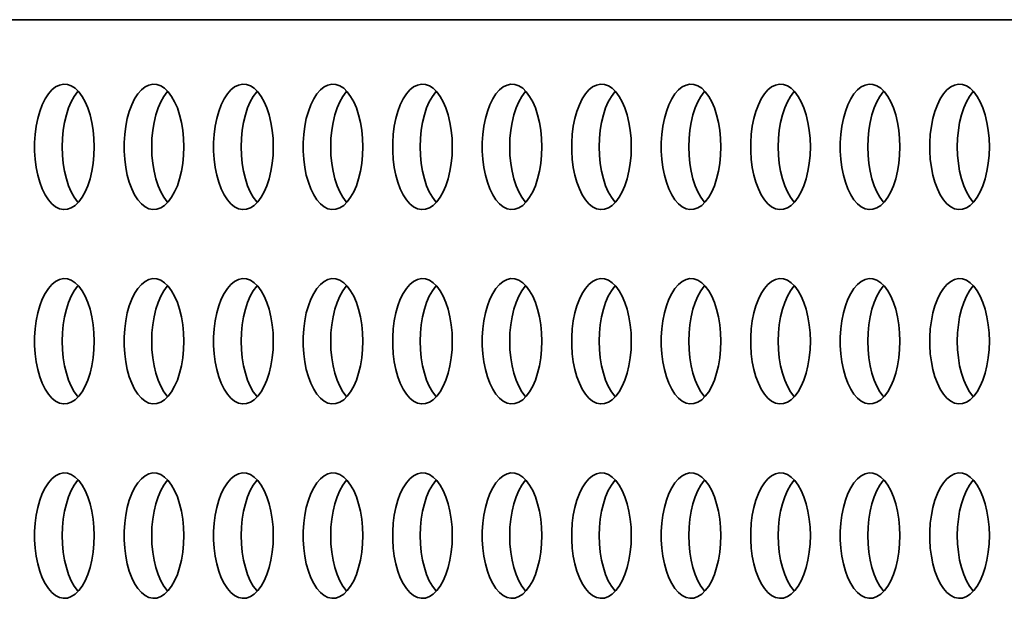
# Model space of a CAD drawing. Header units: millimetres. Extents: x -3920 to 13915, y -406 to 12209.
# Tile 23 of 88: x 768 to 1082, y 10400 to 10584. Entities that reach past the tile are written whole.
import ezdxf

# ---------------------------------------------------------------- set-up
doc = ezdxf.new("R2010")
doc.units = ezdxf.units.MM
doc.layers.add('几何体', color=7, linetype='Continuous', lineweight=35)

msp = doc.modelspace()

# ---------------------------------------------------------------- linework, layer by layer
at = {"layer": '几何体'}
msp.add_line((1786.795, 10584.293), (372.952, 10584.293), dxfattribs=at)
for points in [[(791.279, 10541.073), (791.364, 10543.738), (791.279, 10546.404), (791.027, 10549.022), (790.61, 10551.546), (790.037, 10553.931), (789.318, 10556.133), (788.465, 10558.115), (787.494, 10559.84), (786.423, 10561.277), (785.271, 10562.402), (784.057, 10563.194), (782.804, 10563.638), (781.535, 10563.727), (780.27, 10563.46), (779.034, 10562.84), (777.848, 10561.88), (776.734, 10560.596), (775.711, 10559.011), (774.797, 10557.154), (774.009, 10555.057), (773.362, 10552.759), (772.866, 10550.299), (772.53, 10547.722), (772.361, 10545.074), (772.361, 10542.403), (772.53, 10539.755), (772.866, 10537.178), (773.362, 10534.718), (774.009, 10532.42), (774.797, 10530.323), (775.711, 10528.465), (776.734, 10526.881), (777.848, 10525.597), (779.034, 10524.636), (780.27, 10524.017), (781.535, 10523.75), (782.804, 10523.839), (784.057, 10524.283), (785.271, 10525.075), (786.423, 10526.199), (787.494, 10527.637), (788.465, 10529.362), (789.318, 10531.343), (790.037, 10533.546), (790.61, 10535.931), (791.027, 10538.455), (791.279, 10541.073)], [(819.817, 10541.073), (819.902, 10543.738), (819.817, 10546.404), (819.563, 10549.022), (819.147, 10551.546), (818.574, 10553.931), (817.854, 10556.133), (817.002, 10558.115), (816.032, 10559.84), (814.961, 10561.277), (813.808, 10562.402), (812.594, 10563.194), (811.342, 10563.638), (810.072, 10563.727), (808.807, 10563.46), (807.571, 10562.84), (806.386, 10561.88), (805.271, 10560.596), (804.247, 10559.011), (803.335, 10557.154), (802.547, 10555.057), (801.9, 10552.759), (801.404, 10550.299), (801.068, 10547.722), (800.898, 10545.074), (800.898, 10542.403), (801.068, 10539.755), (801.404, 10537.178), (801.9, 10534.718), (802.547, 10532.42), (803.335, 10530.323), (804.247, 10528.465), (805.271, 10526.881), (806.386, 10525.597), (807.571, 10524.636), (808.807, 10524.017), (810.072, 10523.75), (811.342, 10523.839), (812.594, 10524.283), (813.808, 10525.075), (814.961, 10526.199), (816.032, 10527.637), (817.002, 10529.362), (817.854, 10531.343), (818.574, 10533.546), (819.147, 10535.931), (819.563, 10538.455), (819.817, 10541.073)], [(848.354, 10541.073), (848.439, 10543.738), (848.354, 10546.404), (848.1, 10549.022), (847.684, 10551.546), (847.11, 10553.931), (846.391, 10556.133), (845.54, 10558.115), (844.569, 10559.84), (843.498, 10561.277), (842.345, 10562.402), (841.132, 10563.194), (839.879, 10563.638), (838.608, 10563.727), (837.344, 10563.46), (836.108, 10562.84), (834.922, 10561.88), (833.808, 10560.596), (832.785, 10559.011), (831.872, 10557.154), (831.084, 10555.057), (830.436, 10552.759), (829.94, 10550.299), (829.605, 10547.722), (829.435, 10545.074), (829.435, 10542.403), (829.605, 10539.755), (829.94, 10537.178), (830.436, 10534.718), (831.084, 10532.42), (831.872, 10530.323), (832.785, 10528.465), (833.808, 10526.881), (834.922, 10525.597), (836.108, 10524.636), (837.344, 10524.017), (838.608, 10523.75), (839.879, 10523.839), (841.132, 10524.283), (842.345, 10525.075), (843.498, 10526.199), (844.569, 10527.637), (845.54, 10529.362), (846.391, 10531.343), (847.11, 10533.546), (847.684, 10535.931), (848.1, 10538.455), (848.354, 10541.073)], [(876.891, 10541.073), (876.976, 10543.738), (876.891, 10546.404), (876.638, 10549.022), (876.221, 10551.546), (875.648, 10553.931), (874.929, 10556.133), (874.076, 10558.115), (873.106, 10559.84), (872.035, 10561.277), (870.883, 10562.402), (869.669, 10563.194), (868.415, 10563.638), (867.145, 10563.727), (865.882, 10563.46), (864.646, 10562.84), (863.459, 10561.88), (862.345, 10560.596), (861.322, 10559.011), (860.408, 10557.154), (859.621, 10555.057), (858.973, 10552.759), (858.477, 10550.299), (858.142, 10547.722), (857.973, 10545.074), (857.973, 10542.403), (858.142, 10539.755), (858.477, 10537.178), (858.973, 10534.718), (859.621, 10532.42), (860.408, 10530.323), (861.322, 10528.465), (862.345, 10526.881), (863.459, 10525.597), (864.646, 10524.636), (865.882, 10524.017), (867.145, 10523.75), (868.415, 10523.839), (869.669, 10524.283), (870.883, 10525.075), (872.035, 10526.199), (873.106, 10527.637), (874.076, 10529.362), (874.929, 10531.343), (875.648, 10533.546), (876.221, 10535.931), (876.638, 10538.455), (876.891, 10541.073)], [(905.428, 10541.073), (905.512, 10543.738), (905.428, 10546.404), (905.175, 10549.022), (904.758, 10551.546), (904.185, 10553.931), (903.466, 10556.133), (902.613, 10558.115), (901.643, 10559.84), (900.572, 10561.277), (899.419, 10562.402), (898.205, 10563.194), (896.952, 10563.638), (895.683, 10563.727), (894.418, 10563.46), (893.182, 10562.84), (891.996, 10561.88), (890.882, 10560.596), (889.859, 10559.011), (888.945, 10557.154), (888.158, 10555.057), (887.511, 10552.759), (887.015, 10550.299), (886.678, 10547.722), (886.51, 10545.074), (886.51, 10542.403), (886.678, 10539.755), (887.015, 10537.178), (887.511, 10534.718), (888.158, 10532.42), (888.945, 10530.323), (889.859, 10528.465), (890.882, 10526.881), (891.996, 10525.597), (893.182, 10524.636), (894.418, 10524.017), (895.683, 10523.75), (896.952, 10523.839), (898.205, 10524.283), (899.419, 10525.075), (900.572, 10526.199), (901.643, 10527.637), (902.613, 10529.362), (903.466, 10531.343), (904.185, 10533.546), (904.758, 10535.931), (905.175, 10538.455), (905.428, 10541.073)], [(933.965, 10541.073), (934.05, 10543.738), (933.965, 10546.404), (933.712, 10549.022), (933.295, 10551.546), (932.722, 10553.931), (932.003, 10556.133), (931.151, 10558.115), (930.18, 10559.84), (929.109, 10561.277), (927.956, 10562.402), (926.743, 10563.194), (925.49, 10563.638), (924.22, 10563.727), (922.955, 10563.46), (921.719, 10562.84), (920.534, 10561.88), (919.419, 10560.596), (918.397, 10559.011), (917.483, 10557.154), (916.695, 10555.057), (916.048, 10552.759), (915.552, 10550.299), (915.216, 10547.722), (915.046, 10545.074), (915.046, 10542.403), (915.216, 10539.755), (915.552, 10537.178), (916.048, 10534.718), (916.695, 10532.42), (917.483, 10530.323), (918.397, 10528.465), (919.419, 10526.881), (920.534, 10525.597), (921.719, 10524.636), (922.955, 10524.017), (924.22, 10523.75), (925.49, 10523.839), (926.743, 10524.283), (927.956, 10525.075), (929.109, 10526.199), (930.18, 10527.637), (931.151, 10529.362), (932.003, 10531.343), (932.722, 10533.546), (933.295, 10535.931), (933.712, 10538.455), (933.965, 10541.073)], [(962.502, 10541.073), (962.587, 10543.738), (962.502, 10546.404), (962.249, 10549.022), (961.833, 10551.546), (961.259, 10553.931), (960.54, 10556.133), (959.688, 10558.115), (958.717, 10559.84), (957.646, 10561.277), (956.494, 10562.402), (955.28, 10563.194), (954.027, 10563.638), (952.756, 10563.727), (951.493, 10563.46), (950.256, 10562.84), (949.071, 10561.88), (947.957, 10560.596), (946.933, 10559.011), (946.02, 10557.154), (945.232, 10555.057), (944.584, 10552.759), (944.089, 10550.299), (943.753, 10547.722), (943.584, 10545.074), (943.584, 10542.403), (943.753, 10539.755), (944.089, 10537.178), (944.584, 10534.718), (945.232, 10532.42), (946.02, 10530.323), (946.933, 10528.465), (947.957, 10526.881), (949.071, 10525.597), (950.256, 10524.636), (951.493, 10524.017), (952.756, 10523.75), (954.027, 10523.839), (955.28, 10524.283), (956.494, 10525.075), (957.646, 10526.199), (958.717, 10527.637), (959.688, 10529.362), (960.54, 10531.343), (961.259, 10533.546), (961.833, 10535.931), (962.249, 10538.455), (962.502, 10541.073)], [(991.039, 10541.073), (991.124, 10543.738), (991.039, 10546.404), (990.786, 10549.022), (990.369, 10551.546), (989.796, 10553.931), (989.077, 10556.133), (988.225, 10558.115), (987.255, 10559.84), (986.184, 10561.277), (985.031, 10562.402), (983.817, 10563.194), (982.564, 10563.638), (981.294, 10563.727), (980.03, 10563.46), (978.794, 10562.84), (977.607, 10561.88), (976.493, 10560.596), (975.47, 10559.011), (974.557, 10557.154), (973.77, 10555.057), (973.122, 10552.759), (972.625, 10550.299), (972.29, 10547.722), (972.121, 10545.074), (972.121, 10542.403), (972.29, 10539.755), (972.625, 10537.178), (973.122, 10534.718), (973.77, 10532.42), (974.557, 10530.323), (975.47, 10528.465), (976.493, 10526.881), (977.607, 10525.597), (978.794, 10524.636), (980.03, 10524.017), (981.294, 10523.75), (982.564, 10523.839), (983.817, 10524.283), (985.031, 10525.075), (986.184, 10526.199), (987.255, 10527.637), (988.225, 10529.362), (989.077, 10531.343), (989.796, 10533.546), (990.369, 10535.931), (990.786, 10538.455), (991.039, 10541.073)], [(1019.577, 10541.073), (1019.662, 10543.738), (1019.577, 10546.404), (1019.323, 10549.022), (1018.906, 10551.546), (1018.333, 10553.931), (1017.614, 10556.133), (1016.761, 10558.115), (1015.792, 10559.84), (1014.721, 10561.277), (1013.568, 10562.402), (1012.354, 10563.194), (1011.101, 10563.638), (1009.831, 10563.727), (1008.566, 10563.46), (1007.331, 10562.84), (1006.145, 10561.88), (1005.03, 10560.596), (1004.008, 10559.011), (1003.094, 10557.154), (1002.307, 10555.057), (1001.659, 10552.759), (1001.163, 10550.299), (1000.827, 10547.722), (1000.658, 10545.074), (1000.658, 10542.403), (1000.827, 10539.755), (1001.163, 10537.178), (1001.659, 10534.718), (1002.307, 10532.42), (1003.094, 10530.323), (1004.008, 10528.465), (1005.03, 10526.881), (1006.145, 10525.597), (1007.331, 10524.636), (1008.566, 10524.017), (1009.831, 10523.75), (1011.101, 10523.839), (1012.354, 10524.283), (1013.568, 10525.075), (1014.721, 10526.199), (1015.792, 10527.637), (1016.761, 10529.362), (1017.614, 10531.343), (1018.333, 10533.546), (1018.906, 10535.931), (1019.323, 10538.455), (1019.577, 10541.073)], [(1048.113, 10541.073), (1048.198, 10543.738), (1048.113, 10546.404), (1047.861, 10549.022), (1047.444, 10551.546), (1046.871, 10553.931), (1046.152, 10556.133), (1045.299, 10558.115), (1044.328, 10559.84), (1043.257, 10561.277), (1042.105, 10562.402), (1040.891, 10563.194), (1039.638, 10563.638), (1038.368, 10563.727), (1037.104, 10563.46), (1035.867, 10562.84), (1034.682, 10561.88), (1033.568, 10560.596), (1032.545, 10559.011), (1031.631, 10557.154), (1030.843, 10555.057), (1030.196, 10552.759), (1029.7, 10550.299), (1029.364, 10547.722), (1029.194, 10545.074), (1029.194, 10542.403), (1029.364, 10539.755), (1029.7, 10537.178), (1030.196, 10534.718), (1030.843, 10532.42), (1031.631, 10530.323), (1032.545, 10528.465), (1033.568, 10526.881), (1034.682, 10525.597), (1035.867, 10524.636), (1037.104, 10524.017), (1038.368, 10523.75), (1039.638, 10523.839), (1040.891, 10524.283), (1042.105, 10525.075), (1043.257, 10526.199), (1044.328, 10527.637), (1045.299, 10529.362), (1046.152, 10531.343), (1046.871, 10533.546), (1047.444, 10535.931), (1047.861, 10538.455), (1048.113, 10541.073)], [(1076.65, 10541.073), (1076.735, 10543.738), (1076.65, 10546.404), (1076.398, 10549.022), (1075.981, 10551.546), (1075.408, 10553.931), (1074.689, 10556.133), (1073.836, 10558.115), (1072.866, 10559.84), (1071.794, 10561.277), (1070.642, 10562.402), (1069.428, 10563.194), (1068.175, 10563.638), (1066.906, 10563.727), (1065.641, 10563.46), (1064.405, 10562.84), (1063.219, 10561.88), (1062.105, 10560.596), (1061.081, 10559.011), (1060.168, 10557.154), (1059.381, 10555.057), (1058.734, 10552.759), (1058.237, 10550.299), (1057.901, 10547.722), (1057.732, 10545.074), (1057.732, 10542.403), (1057.901, 10539.755), (1058.237, 10537.178), (1058.734, 10534.718), (1059.381, 10532.42), (1060.168, 10530.323), (1061.081, 10528.465), (1062.105, 10526.881), (1063.219, 10525.597), (1064.405, 10524.636), (1065.641, 10524.017), (1066.906, 10523.75), (1068.175, 10523.839), (1069.428, 10524.283), (1070.642, 10525.075), (1071.794, 10526.199), (1072.866, 10527.637), (1073.836, 10529.362), (1074.689, 10531.343), (1075.408, 10533.546), (1075.981, 10535.931), (1076.398, 10538.455), (1076.65, 10541.073)], [(781.136, 10543.738), (781.221, 10546.404), (781.475, 10549.022), (781.891, 10551.546), (782.465, 10553.931), (783.184, 10556.133), (784.035, 10558.115), (785.006, 10559.84), (786.077, 10561.277), (786.251, 10561.472)], [(809.673, 10543.738), (809.758, 10546.404), (810.011, 10549.022), (810.428, 10551.546), (811.001, 10553.931), (811.72, 10556.133), (812.573, 10558.115), (813.543, 10559.84), (814.614, 10561.277), (814.787, 10561.472)], [(838.211, 10543.738), (838.296, 10546.404), (838.548, 10549.022), (838.965, 10551.546), (839.538, 10553.931), (840.257, 10556.133), (841.11, 10558.115), (842.081, 10559.84), (843.152, 10561.277), (843.324, 10561.472)], [(866.747, 10543.738), (866.832, 10546.404), (867.086, 10549.022), (867.503, 10551.546), (868.076, 10553.931), (868.795, 10556.133), (869.647, 10558.115), (870.617, 10559.84), (871.688, 10561.277), (871.862, 10561.472)], [(895.284, 10543.738), (895.369, 10546.404), (895.623, 10549.022), (896.04, 10551.546), (896.613, 10553.931), (897.332, 10556.133), (898.184, 10558.115), (899.154, 10559.84), (900.225, 10561.277), (900.399, 10561.472)], [(923.822, 10543.738), (923.907, 10546.404), (924.16, 10549.022), (924.576, 10551.546), (925.15, 10553.931), (925.869, 10556.133), (926.721, 10558.115), (927.692, 10559.84), (928.763, 10561.277), (928.936, 10561.472)], [(952.359, 10543.738), (952.444, 10546.404), (952.696, 10549.022), (953.114, 10551.546), (953.686, 10553.931), (954.406, 10556.133), (955.258, 10558.115), (956.229, 10559.84), (957.3, 10561.277), (957.473, 10561.472)], [(980.896, 10543.738), (980.98, 10546.404), (981.234, 10549.022), (981.651, 10551.546), (982.224, 10553.931), (982.943, 10556.133), (983.796, 10558.115), (984.766, 10559.84), (985.837, 10561.277), (986.01, 10561.472)], [(1009.433, 10543.738), (1009.518, 10546.404), (1009.771, 10549.022), (1010.188, 10551.546), (1010.761, 10553.931), (1011.48, 10556.133), (1012.333, 10558.115), (1013.302, 10559.84), (1014.374, 10561.277), (1014.547, 10561.472)], [(1037.97, 10543.738), (1038.055, 10546.404), (1038.308, 10549.022), (1038.725, 10551.546), (1039.298, 10553.931), (1040.017, 10556.133), (1040.869, 10558.115), (1041.84, 10559.84), (1042.911, 10561.277), (1043.085, 10561.472)], [(1066.507, 10543.738), (1066.592, 10546.404), (1066.846, 10549.022), (1067.262, 10551.546), (1067.835, 10553.931), (1068.554, 10556.133), (1069.407, 10558.115), (1070.377, 10559.84), (1071.448, 10561.277), (1071.622, 10561.472)], [(786.251, 10526.005), (786.077, 10526.199), (785.006, 10527.637), (784.035, 10529.362), (783.184, 10531.343), (782.465, 10533.546), (781.891, 10535.931), (781.475, 10538.455), (781.221, 10541.073), (781.136, 10543.738)], [(814.787, 10526.005), (814.614, 10526.199), (813.543, 10527.637), (812.573, 10529.362), (811.72, 10531.343), (811.001, 10533.546), (810.428, 10535.931), (810.011, 10538.455), (809.758, 10541.073), (809.673, 10543.738)], [(843.324, 10526.005), (843.152, 10526.199), (842.081, 10527.637), (841.11, 10529.362), (840.257, 10531.343), (839.538, 10533.546), (838.965, 10535.931), (838.548, 10538.455), (838.296, 10541.073), (838.211, 10543.738)], [(871.862, 10526.005), (871.688, 10526.199), (870.617, 10527.637), (869.647, 10529.362), (868.795, 10531.343), (868.076, 10533.546), (867.503, 10535.931), (867.086, 10538.455), (866.832, 10541.073), (866.747, 10543.738)], [(900.399, 10526.005), (900.225, 10526.199), (899.154, 10527.637), (898.184, 10529.362), (897.332, 10531.343), (896.613, 10533.546), (896.04, 10535.931), (895.623, 10538.455), (895.369, 10541.073), (895.284, 10543.738)], [(928.936, 10526.005), (928.763, 10526.199), (927.692, 10527.637), (926.721, 10529.362), (925.869, 10531.343), (925.15, 10533.546), (924.576, 10535.931), (924.16, 10538.455), (923.907, 10541.073), (923.822, 10543.738)], [(957.473, 10526.005), (957.3, 10526.199), (956.229, 10527.637), (955.258, 10529.362), (954.406, 10531.343), (953.686, 10533.546), (953.114, 10535.931), (952.696, 10538.455), (952.444, 10541.073), (952.359, 10543.738)], [(986.01, 10526.005), (985.837, 10526.199), (984.766, 10527.637), (983.796, 10529.362), (982.943, 10531.343), (982.224, 10533.546), (981.651, 10535.931), (981.234, 10538.455), (980.98, 10541.073), (980.896, 10543.738)], [(1014.547, 10526.005), (1014.374, 10526.199), (1013.302, 10527.637), (1012.333, 10529.362), (1011.48, 10531.343), (1010.761, 10533.546), (1010.188, 10535.931), (1009.771, 10538.455), (1009.518, 10541.073), (1009.433, 10543.738)], [(1043.085, 10526.005), (1042.911, 10526.199), (1041.84, 10527.637), (1040.869, 10529.362), (1040.017, 10531.343), (1039.298, 10533.546), (1038.725, 10535.931), (1038.308, 10538.455), (1038.055, 10541.073), (1037.97, 10543.738)], [(1071.622, 10526.005), (1071.448, 10526.199), (1070.377, 10527.637), (1069.407, 10529.362), (1068.554, 10531.343), (1067.835, 10533.546), (1067.262, 10535.931), (1066.846, 10538.455), (1066.592, 10541.073), (1066.507, 10543.738)], [(791.279, 10479.073), (791.364, 10481.738), (791.279, 10484.404), (791.027, 10487.022), (790.61, 10489.546), (790.037, 10491.931), (789.318, 10494.133), (788.465, 10496.115), (787.494, 10497.84), (786.423, 10499.277), (785.271, 10500.402), (784.057, 10501.194), (782.804, 10501.638), (781.535, 10501.727), (780.27, 10501.46), (779.034, 10500.841), (777.848, 10499.88), (776.734, 10498.596), (775.711, 10497.012), (774.797, 10495.154), (774.009, 10493.057), (773.362, 10490.759), (772.866, 10488.299), (772.53, 10485.722), (772.361, 10483.074), (772.361, 10480.403), (772.53, 10477.755), (772.866, 10475.178), (773.362, 10472.718), (774.009, 10470.42), (774.797, 10468.323), (775.711, 10466.465), (776.734, 10464.881), (777.848, 10463.597), (779.034, 10462.636), (780.27, 10462.017), (781.535, 10461.75), (782.804, 10461.839), (784.057, 10462.283), (785.271, 10463.075), (786.423, 10464.199), (787.494, 10465.637), (788.465, 10467.362), (789.318, 10469.343), (790.037, 10471.546), (790.61, 10473.931), (791.027, 10476.454), (791.279, 10479.073)], [(819.817, 10479.073), (819.902, 10481.738), (819.817, 10484.404), (819.563, 10487.022), (819.147, 10489.546), (818.574, 10491.931), (817.854, 10494.133), (817.002, 10496.115), (816.032, 10497.84), (814.961, 10499.277), (813.808, 10500.402), (812.594, 10501.194), (811.342, 10501.638), (810.072, 10501.727), (808.807, 10501.46), (807.571, 10500.841), (806.386, 10499.88), (805.271, 10498.596), (804.247, 10497.012), (803.335, 10495.154), (802.547, 10493.057), (801.9, 10490.759), (801.404, 10488.299), (801.068, 10485.722), (800.898, 10483.074), (800.898, 10480.403), (801.068, 10477.755), (801.404, 10475.178), (801.9, 10472.718), (802.547, 10470.42), (803.335, 10468.323), (804.247, 10466.465), (805.271, 10464.881), (806.386, 10463.597), (807.571, 10462.636), (808.807, 10462.017), (810.072, 10461.75), (811.342, 10461.839), (812.594, 10462.283), (813.808, 10463.075), (814.961, 10464.199), (816.032, 10465.637), (817.002, 10467.362), (817.854, 10469.343), (818.574, 10471.546), (819.147, 10473.931), (819.563, 10476.454), (819.817, 10479.073)], [(848.354, 10479.073), (848.439, 10481.738), (848.354, 10484.404), (848.1, 10487.022), (847.684, 10489.546), (847.11, 10491.931), (846.391, 10494.133), (845.54, 10496.115), (844.569, 10497.84), (843.498, 10499.277), (842.345, 10500.402), (841.132, 10501.194), (839.879, 10501.638), (838.608, 10501.727), (837.344, 10501.46), (836.108, 10500.841), (834.922, 10499.88), (833.808, 10498.596), (832.785, 10497.012), (831.872, 10495.154), (831.084, 10493.057), (830.436, 10490.759), (829.94, 10488.299), (829.605, 10485.722), (829.435, 10483.074), (829.435, 10480.403), (829.605, 10477.755), (829.94, 10475.178), (830.436, 10472.718), (831.084, 10470.42), (831.872, 10468.323), (832.785, 10466.465), (833.808, 10464.881), (834.922, 10463.597), (836.108, 10462.636), (837.344, 10462.017), (838.608, 10461.75), (839.879, 10461.839), (841.132, 10462.283), (842.345, 10463.075), (843.498, 10464.199), (844.569, 10465.637), (845.54, 10467.362), (846.391, 10469.343), (847.11, 10471.546), (847.684, 10473.931), (848.1, 10476.454), (848.354, 10479.073)], [(876.891, 10479.073), (876.976, 10481.738), (876.891, 10484.404), (876.638, 10487.022), (876.221, 10489.546), (875.648, 10491.931), (874.929, 10494.133), (874.076, 10496.115), (873.106, 10497.84), (872.035, 10499.277), (870.883, 10500.402), (869.669, 10501.194), (868.415, 10501.638), (867.145, 10501.727), (865.882, 10501.46), (864.646, 10500.841), (863.459, 10499.88), (862.345, 10498.596), (861.322, 10497.012), (860.408, 10495.154), (859.621, 10493.057), (858.973, 10490.759), (858.477, 10488.299), (858.142, 10485.722), (857.973, 10483.074), (857.973, 10480.403), (858.142, 10477.755), (858.477, 10475.178), (858.973, 10472.718), (859.621, 10470.42), (860.408, 10468.323), (861.322, 10466.465), (862.345, 10464.881), (863.459, 10463.597), (864.646, 10462.636), (865.882, 10462.017), (867.145, 10461.75), (868.415, 10461.839), (869.669, 10462.283), (870.883, 10463.075), (872.035, 10464.199), (873.106, 10465.637), (874.076, 10467.362), (874.929, 10469.343), (875.648, 10471.546), (876.221, 10473.931), (876.638, 10476.454), (876.891, 10479.073)], [(905.428, 10479.073), (905.512, 10481.738), (905.428, 10484.404), (905.175, 10487.022), (904.758, 10489.546), (904.185, 10491.931), (903.466, 10494.133), (902.613, 10496.115), (901.643, 10497.84), (900.572, 10499.277), (899.419, 10500.402), (898.205, 10501.194), (896.952, 10501.638), (895.683, 10501.727), (894.418, 10501.46), (893.182, 10500.841), (891.996, 10499.88), (890.882, 10498.596), (889.859, 10497.012), (888.945, 10495.154), (888.158, 10493.057), (887.511, 10490.759), (887.015, 10488.299), (886.678, 10485.722), (886.51, 10483.074), (886.51, 10480.403), (886.678, 10477.755), (887.015, 10475.178), (887.511, 10472.718), (888.158, 10470.42), (888.945, 10468.323), (889.859, 10466.465), (890.882, 10464.881), (891.996, 10463.597), (893.182, 10462.636), (894.418, 10462.017), (895.683, 10461.75), (896.952, 10461.839), (898.205, 10462.283), (899.419, 10463.075), (900.572, 10464.199), (901.643, 10465.637), (902.613, 10467.362), (903.466, 10469.343), (904.185, 10471.546), (904.758, 10473.931), (905.175, 10476.454), (905.428, 10479.073)], [(933.965, 10479.073), (934.05, 10481.738), (933.965, 10484.404), (933.712, 10487.022), (933.295, 10489.546), (932.722, 10491.931), (932.003, 10494.133), (931.151, 10496.115), (930.18, 10497.84), (929.109, 10499.277), (927.956, 10500.402), (926.743, 10501.194), (925.49, 10501.638), (924.22, 10501.727), (922.955, 10501.46), (921.719, 10500.841), (920.534, 10499.88), (919.419, 10498.596), (918.397, 10497.012), (917.483, 10495.154), (916.695, 10493.057), (916.048, 10490.759), (915.552, 10488.299), (915.216, 10485.722), (915.046, 10483.074), (915.046, 10480.403), (915.216, 10477.755), (915.552, 10475.178), (916.048, 10472.718), (916.695, 10470.42), (917.483, 10468.323), (918.397, 10466.465), (919.419, 10464.881), (920.534, 10463.597), (921.719, 10462.636), (922.955, 10462.017), (924.22, 10461.75), (925.49, 10461.839), (926.743, 10462.283), (927.956, 10463.075), (929.109, 10464.199), (930.18, 10465.637), (931.151, 10467.362), (932.003, 10469.343), (932.722, 10471.546), (933.295, 10473.931), (933.712, 10476.454), (933.965, 10479.073)], [(962.502, 10479.073), (962.587, 10481.738), (962.502, 10484.404), (962.249, 10487.022), (961.833, 10489.546), (961.259, 10491.931), (960.54, 10494.133), (959.688, 10496.115), (958.717, 10497.84), (957.646, 10499.277), (956.494, 10500.402), (955.28, 10501.194), (954.027, 10501.638), (952.756, 10501.727), (951.493, 10501.46), (950.256, 10500.841), (949.071, 10499.88), (947.957, 10498.596), (946.933, 10497.012), (946.02, 10495.154), (945.232, 10493.057), (944.584, 10490.759), (944.089, 10488.299), (943.753, 10485.722), (943.584, 10483.074), (943.584, 10480.403), (943.753, 10477.755), (944.089, 10475.178), (944.584, 10472.718), (945.232, 10470.42), (946.02, 10468.323), (946.933, 10466.465), (947.957, 10464.881), (949.071, 10463.597), (950.256, 10462.636), (951.493, 10462.017), (952.756, 10461.75), (954.027, 10461.839), (955.28, 10462.283), (956.494, 10463.075), (957.646, 10464.199), (958.717, 10465.637), (959.688, 10467.362), (960.54, 10469.343), (961.259, 10471.546), (961.833, 10473.931), (962.249, 10476.454), (962.502, 10479.073)], [(991.039, 10479.073), (991.124, 10481.738), (991.039, 10484.404), (990.786, 10487.022), (990.369, 10489.546), (989.796, 10491.931), (989.077, 10494.133), (988.225, 10496.115), (987.255, 10497.84), (986.184, 10499.277), (985.031, 10500.402), (983.817, 10501.194), (982.564, 10501.638), (981.294, 10501.727), (980.03, 10501.46), (978.794, 10500.841), (977.607, 10499.88), (976.493, 10498.596), (975.47, 10497.012), (974.557, 10495.154), (973.77, 10493.057), (973.122, 10490.759), (972.625, 10488.299), (972.29, 10485.722), (972.121, 10483.074), (972.121, 10480.403), (972.29, 10477.755), (972.625, 10475.178), (973.122, 10472.718), (973.77, 10470.42), (974.557, 10468.323), (975.47, 10466.465), (976.493, 10464.881), (977.607, 10463.597), (978.794, 10462.636), (980.03, 10462.017), (981.294, 10461.75), (982.564, 10461.839), (983.817, 10462.283), (985.031, 10463.075), (986.184, 10464.199), (987.255, 10465.637), (988.225, 10467.362), (989.077, 10469.343), (989.796, 10471.546), (990.369, 10473.931), (990.786, 10476.454), (991.039, 10479.073)], [(1019.577, 10479.073), (1019.662, 10481.738), (1019.577, 10484.404), (1019.323, 10487.022), (1018.906, 10489.546), (1018.333, 10491.931), (1017.614, 10494.133), (1016.761, 10496.115), (1015.792, 10497.84), (1014.721, 10499.277), (1013.568, 10500.402), (1012.354, 10501.194), (1011.101, 10501.638), (1009.831, 10501.727), (1008.566, 10501.46), (1007.331, 10500.841), (1006.145, 10499.88), (1005.03, 10498.596), (1004.008, 10497.012), (1003.094, 10495.154), (1002.307, 10493.057), (1001.659, 10490.759), (1001.163, 10488.299), (1000.827, 10485.722), (1000.658, 10483.074), (1000.658, 10480.403), (1000.827, 10477.755), (1001.163, 10475.178), (1001.659, 10472.718), (1002.307, 10470.42), (1003.094, 10468.323), (1004.008, 10466.465), (1005.03, 10464.881), (1006.145, 10463.597), (1007.331, 10462.636), (1008.566, 10462.017), (1009.831, 10461.75), (1011.101, 10461.839), (1012.354, 10462.283), (1013.568, 10463.075), (1014.721, 10464.199), (1015.792, 10465.637), (1016.761, 10467.362), (1017.614, 10469.343), (1018.333, 10471.546), (1018.906, 10473.931), (1019.323, 10476.454), (1019.577, 10479.073)], [(1048.113, 10479.073), (1048.198, 10481.738), (1048.113, 10484.404), (1047.861, 10487.022), (1047.444, 10489.546), (1046.871, 10491.931), (1046.152, 10494.133), (1045.299, 10496.115), (1044.328, 10497.84), (1043.257, 10499.277), (1042.105, 10500.402), (1040.891, 10501.194), (1039.638, 10501.638), (1038.368, 10501.727), (1037.104, 10501.46), (1035.867, 10500.841), (1034.682, 10499.88), (1033.568, 10498.596), (1032.545, 10497.012), (1031.631, 10495.154), (1030.843, 10493.057), (1030.196, 10490.759), (1029.7, 10488.299), (1029.364, 10485.722), (1029.194, 10483.074), (1029.194, 10480.403), (1029.364, 10477.755), (1029.7, 10475.178), (1030.196, 10472.718), (1030.843, 10470.42), (1031.631, 10468.323), (1032.545, 10466.465), (1033.568, 10464.881), (1034.682, 10463.597), (1035.867, 10462.636), (1037.104, 10462.017), (1038.368, 10461.75), (1039.638, 10461.839), (1040.891, 10462.283), (1042.105, 10463.075), (1043.257, 10464.199), (1044.328, 10465.637), (1045.299, 10467.362), (1046.152, 10469.343), (1046.871, 10471.546), (1047.444, 10473.931), (1047.861, 10476.454), (1048.113, 10479.073)], [(1076.65, 10479.073), (1076.735, 10481.738), (1076.65, 10484.404), (1076.398, 10487.022), (1075.981, 10489.546), (1075.408, 10491.931), (1074.689, 10494.133), (1073.836, 10496.115), (1072.866, 10497.84), (1071.794, 10499.277), (1070.642, 10500.402), (1069.428, 10501.194), (1068.175, 10501.638), (1066.906, 10501.727), (1065.641, 10501.46), (1064.405, 10500.841), (1063.219, 10499.88), (1062.105, 10498.596), (1061.081, 10497.012), (1060.168, 10495.154), (1059.381, 10493.057), (1058.734, 10490.759), (1058.237, 10488.299), (1057.901, 10485.722), (1057.732, 10483.074), (1057.732, 10480.403), (1057.901, 10477.755), (1058.237, 10475.178), (1058.734, 10472.718), (1059.381, 10470.42), (1060.168, 10468.323), (1061.081, 10466.465), (1062.105, 10464.881), (1063.219, 10463.597), (1064.405, 10462.636), (1065.641, 10462.017), (1066.906, 10461.75), (1068.175, 10461.839), (1069.428, 10462.283), (1070.642, 10463.075), (1071.794, 10464.199), (1072.866, 10465.637), (1073.836, 10467.362), (1074.689, 10469.343), (1075.408, 10471.546), (1075.981, 10473.931), (1076.398, 10476.454), (1076.65, 10479.073)], [(781.136, 10481.738), (781.221, 10484.404), (781.475, 10487.022), (781.891, 10489.546), (782.465, 10491.931), (783.184, 10494.133), (784.035, 10496.115), (785.006, 10497.84), (786.077, 10499.277), (786.251, 10499.472)], [(809.673, 10481.738), (809.758, 10484.404), (810.011, 10487.022), (810.428, 10489.546), (811.001, 10491.931), (811.72, 10494.133), (812.573, 10496.115), (813.543, 10497.84), (814.614, 10499.277), (814.787, 10499.472)], [(838.211, 10481.738), (838.296, 10484.404), (838.548, 10487.022), (838.965, 10489.546), (839.538, 10491.931), (840.257, 10494.133), (841.11, 10496.115), (842.081, 10497.84), (843.152, 10499.277), (843.324, 10499.472)], [(866.747, 10481.738), (866.832, 10484.404), (867.086, 10487.022), (867.503, 10489.546), (868.076, 10491.931), (868.795, 10494.133), (869.647, 10496.115), (870.617, 10497.84), (871.688, 10499.277), (871.862, 10499.472)], [(895.284, 10481.738), (895.369, 10484.404), (895.623, 10487.022), (896.04, 10489.546), (896.613, 10491.931), (897.332, 10494.133), (898.184, 10496.115), (899.154, 10497.84), (900.225, 10499.277), (900.399, 10499.472)], [(923.822, 10481.738), (923.907, 10484.404), (924.16, 10487.022), (924.576, 10489.546), (925.15, 10491.931), (925.869, 10494.133), (926.721, 10496.115), (927.692, 10497.84), (928.763, 10499.277), (928.936, 10499.472)], [(952.359, 10481.738), (952.444, 10484.404), (952.696, 10487.022), (953.114, 10489.546), (953.686, 10491.931), (954.406, 10494.133), (955.258, 10496.115), (956.229, 10497.84), (957.3, 10499.277), (957.473, 10499.472)], [(980.896, 10481.738), (980.98, 10484.404), (981.234, 10487.022), (981.651, 10489.546), (982.224, 10491.931), (982.943, 10494.133), (983.796, 10496.115), (984.766, 10497.84), (985.837, 10499.277), (986.01, 10499.472)], [(1009.433, 10481.738), (1009.518, 10484.404), (1009.771, 10487.022), (1010.188, 10489.546), (1010.761, 10491.931), (1011.48, 10494.133), (1012.333, 10496.115), (1013.302, 10497.84), (1014.374, 10499.277), (1014.547, 10499.472)], [(1037.97, 10481.738), (1038.055, 10484.404), (1038.308, 10487.022), (1038.725, 10489.546), (1039.298, 10491.931), (1040.017, 10494.133), (1040.869, 10496.115), (1041.84, 10497.84), (1042.911, 10499.277), (1043.085, 10499.472)], [(1066.507, 10481.738), (1066.592, 10484.404), (1066.846, 10487.022), (1067.262, 10489.546), (1067.835, 10491.931), (1068.554, 10494.133), (1069.407, 10496.115), (1070.377, 10497.84), (1071.448, 10499.277), (1071.622, 10499.472)], [(786.251, 10464.005), (786.077, 10464.199), (785.006, 10465.637), (784.035, 10467.362), (783.184, 10469.343), (782.465, 10471.546), (781.891, 10473.931), (781.475, 10476.454), (781.221, 10479.073), (781.136, 10481.738)], [(814.787, 10464.005), (814.614, 10464.199), (813.543, 10465.637), (812.573, 10467.362), (811.72, 10469.343), (811.001, 10471.546), (810.428, 10473.931), (810.011, 10476.454), (809.758, 10479.073), (809.673, 10481.738)], [(843.324, 10464.005), (843.152, 10464.199), (842.081, 10465.637), (841.11, 10467.362), (840.257, 10469.343), (839.538, 10471.546), (838.965, 10473.931), (838.548, 10476.454), (838.296, 10479.073), (838.211, 10481.738)], [(871.862, 10464.005), (871.688, 10464.199), (870.617, 10465.637), (869.647, 10467.362), (868.795, 10469.343), (868.076, 10471.546), (867.503, 10473.931), (867.086, 10476.454), (866.832, 10479.073), (866.747, 10481.738)], [(900.399, 10464.005), (900.225, 10464.199), (899.154, 10465.637), (898.184, 10467.362), (897.332, 10469.343), (896.613, 10471.546), (896.04, 10473.931), (895.623, 10476.454), (895.369, 10479.073), (895.284, 10481.738)], [(928.936, 10464.005), (928.763, 10464.199), (927.692, 10465.637), (926.721, 10467.362), (925.869, 10469.343), (925.15, 10471.546), (924.576, 10473.931), (924.16, 10476.454), (923.907, 10479.073), (923.822, 10481.738)], [(957.473, 10464.005), (957.3, 10464.199), (956.229, 10465.637), (955.258, 10467.362), (954.406, 10469.343), (953.686, 10471.546), (953.114, 10473.931), (952.696, 10476.454), (952.444, 10479.073), (952.359, 10481.738)], [(986.01, 10464.005), (985.837, 10464.199), (984.766, 10465.637), (983.796, 10467.362), (982.943, 10469.343), (982.224, 10471.546), (981.651, 10473.931), (981.234, 10476.454), (980.98, 10479.073), (980.896, 10481.738)], [(1014.547, 10464.005), (1014.374, 10464.199), (1013.302, 10465.637), (1012.333, 10467.362), (1011.48, 10469.343), (1010.761, 10471.546), (1010.188, 10473.931), (1009.771, 10476.454), (1009.518, 10479.073), (1009.433, 10481.738)], [(1043.085, 10464.005), (1042.911, 10464.199), (1041.84, 10465.637), (1040.869, 10467.362), (1040.017, 10469.343), (1039.298, 10471.546), (1038.725, 10473.931), (1038.308, 10476.454), (1038.055, 10479.073), (1037.97, 10481.738)], [(1071.622, 10464.005), (1071.448, 10464.199), (1070.377, 10465.637), (1069.407, 10467.362), (1068.554, 10469.343), (1067.835, 10471.546), (1067.262, 10473.931), (1066.846, 10476.454), (1066.592, 10479.073), (1066.507, 10481.738)], [(791.279, 10417.073), (791.364, 10419.738), (791.279, 10422.404), (791.027, 10425.022), (790.61, 10427.546), (790.037, 10429.931), (789.318, 10432.133), (788.465, 10434.115), (787.494, 10435.84), (786.423, 10437.277), (785.271, 10438.402), (784.057, 10439.194), (782.804, 10439.638), (781.535, 10439.727), (780.27, 10439.46), (779.034, 10438.84), (777.848, 10437.88), (776.734, 10436.596), (775.711, 10435.011), (774.797, 10433.154), (774.009, 10431.057), (773.362, 10428.759), (772.866, 10426.299), (772.53, 10423.722), (772.361, 10421.074), (772.361, 10418.403), (772.53, 10415.755), (772.866, 10413.178), (773.362, 10410.718), (774.009, 10408.419), (774.797, 10406.323), (775.711, 10404.465), (776.734, 10402.881), (777.848, 10401.597), (779.034, 10400.636), (780.27, 10400.017), (781.535, 10399.75), (782.804, 10399.839), (784.057, 10400.283), (785.271, 10401.075), (786.423, 10402.199), (787.494, 10403.637), (788.465, 10405.362), (789.318, 10407.343), (790.037, 10409.546), (790.61, 10411.931), (791.027, 10414.455), (791.279, 10417.073)], [(781.136, 10419.738), (781.221, 10422.404), (781.475, 10425.022), (781.891, 10427.546), (782.465, 10429.931), (783.184, 10432.133), (784.035, 10434.115), (785.006, 10435.84), (786.077, 10437.277), (786.251, 10437.472)], [(819.817, 10417.073), (819.902, 10419.738), (819.817, 10422.404), (819.563, 10425.022), (819.147, 10427.546), (818.574, 10429.931), (817.854, 10432.133), (817.002, 10434.115), (816.032, 10435.84), (814.961, 10437.277), (813.808, 10438.402), (812.594, 10439.194), (811.342, 10439.638), (810.072, 10439.727), (808.807, 10439.46), (807.571, 10438.84), (806.386, 10437.88), (805.271, 10436.596), (804.247, 10435.011), (803.335, 10433.154), (802.547, 10431.057), (801.9, 10428.759), (801.404, 10426.299), (801.068, 10423.722), (800.898, 10421.074), (800.898, 10418.403), (801.068, 10415.755), (801.404, 10413.178), (801.9, 10410.718), (802.547, 10408.419), (803.335, 10406.323), (804.247, 10404.465), (805.271, 10402.881), (806.386, 10401.597), (807.571, 10400.636), (808.807, 10400.017), (810.072, 10399.75), (811.342, 10399.839), (812.594, 10400.283), (813.808, 10401.075), (814.961, 10402.199), (816.032, 10403.637), (817.002, 10405.362), (817.854, 10407.343), (818.574, 10409.546), (819.147, 10411.931), (819.563, 10414.455), (819.817, 10417.073)], [(809.673, 10419.738), (809.758, 10422.404), (810.011, 10425.022), (810.428, 10427.546), (811.001, 10429.931), (811.72, 10432.133), (812.573, 10434.115), (813.543, 10435.84), (814.614, 10437.277), (814.787, 10437.472)], [(848.354, 10417.073), (848.439, 10419.738), (848.354, 10422.404), (848.1, 10425.022), (847.684, 10427.546), (847.11, 10429.931), (846.391, 10432.133), (845.54, 10434.115), (844.569, 10435.84), (843.498, 10437.277), (842.345, 10438.402), (841.132, 10439.194), (839.879, 10439.638), (838.608, 10439.727), (837.344, 10439.46), (836.108, 10438.84), (834.922, 10437.88), (833.808, 10436.596), (832.785, 10435.011), (831.872, 10433.154), (831.084, 10431.057), (830.436, 10428.759), (829.94, 10426.299), (829.605, 10423.722), (829.435, 10421.074), (829.435, 10418.403), (829.605, 10415.755), (829.94, 10413.178), (830.436, 10410.718), (831.084, 10408.419), (831.872, 10406.323), (832.785, 10404.465), (833.808, 10402.881), (834.922, 10401.597), (836.108, 10400.636), (837.344, 10400.017), (838.608, 10399.75), (839.879, 10399.839), (841.132, 10400.283), (842.345, 10401.075), (843.498, 10402.199), (844.569, 10403.637), (845.54, 10405.362), (846.391, 10407.343), (847.11, 10409.546), (847.684, 10411.931), (848.1, 10414.455), (848.354, 10417.073)], [(838.211, 10419.738), (838.296, 10422.404), (838.548, 10425.022), (838.965, 10427.546), (839.538, 10429.931), (840.257, 10432.133), (841.11, 10434.115), (842.081, 10435.84), (843.152, 10437.277), (843.324, 10437.472)], [(876.891, 10417.073), (876.976, 10419.738), (876.891, 10422.404), (876.638, 10425.022), (876.221, 10427.546), (875.648, 10429.931), (874.929, 10432.133), (874.076, 10434.115), (873.106, 10435.84), (872.035, 10437.277), (870.883, 10438.402), (869.669, 10439.194), (868.415, 10439.638), (867.145, 10439.727), (865.882, 10439.46), (864.646, 10438.84), (863.459, 10437.88), (862.345, 10436.596), (861.322, 10435.011), (860.408, 10433.154), (859.621, 10431.057), (858.973, 10428.759), (858.477, 10426.299), (858.142, 10423.722), (857.973, 10421.074), (857.973, 10418.403), (858.142, 10415.755), (858.477, 10413.178), (858.973, 10410.718), (859.621, 10408.419), (860.408, 10406.323), (861.322, 10404.465), (862.345, 10402.881), (863.459, 10401.597), (864.646, 10400.636), (865.882, 10400.017), (867.145, 10399.75), (868.415, 10399.839), (869.669, 10400.283), (870.883, 10401.075), (872.035, 10402.199), (873.106, 10403.637), (874.076, 10405.362), (874.929, 10407.343), (875.648, 10409.546), (876.221, 10411.931), (876.638, 10414.455), (876.891, 10417.073)], [(866.747, 10419.738), (866.832, 10422.404), (867.086, 10425.022), (867.503, 10427.546), (868.076, 10429.931), (868.795, 10432.133), (869.647, 10434.115), (870.617, 10435.84), (871.688, 10437.277), (871.862, 10437.472)], [(905.428, 10417.073), (905.512, 10419.738), (905.428, 10422.404), (905.175, 10425.022), (904.758, 10427.546), (904.185, 10429.931), (903.466, 10432.133), (902.613, 10434.115), (901.643, 10435.84), (900.572, 10437.277), (899.419, 10438.402), (898.205, 10439.194), (896.952, 10439.638), (895.683, 10439.727), (894.418, 10439.46), (893.182, 10438.84), (891.996, 10437.88), (890.882, 10436.596), (889.859, 10435.011), (888.945, 10433.154), (888.158, 10431.057), (887.511, 10428.759), (887.015, 10426.299), (886.678, 10423.722), (886.51, 10421.074), (886.51, 10418.403), (886.678, 10415.755), (887.015, 10413.178), (887.511, 10410.718), (888.158, 10408.419), (888.945, 10406.323), (889.859, 10404.465), (890.882, 10402.881), (891.996, 10401.597), (893.182, 10400.636), (894.418, 10400.017), (895.683, 10399.75), (896.952, 10399.839), (898.205, 10400.283), (899.419, 10401.075), (900.572, 10402.199), (901.643, 10403.637), (902.613, 10405.362), (903.466, 10407.343), (904.185, 10409.546), (904.758, 10411.931), (905.175, 10414.455), (905.428, 10417.073)], [(895.284, 10419.738), (895.369, 10422.404), (895.623, 10425.022), (896.04, 10427.546), (896.613, 10429.931), (897.332, 10432.133), (898.184, 10434.115), (899.154, 10435.84), (900.225, 10437.277), (900.399, 10437.472)], [(933.965, 10417.073), (934.05, 10419.738), (933.965, 10422.404), (933.712, 10425.022), (933.295, 10427.546), (932.722, 10429.931), (932.003, 10432.133), (931.151, 10434.115), (930.18, 10435.84), (929.109, 10437.277), (927.956, 10438.402), (926.743, 10439.194), (925.49, 10439.638), (924.22, 10439.727), (922.955, 10439.46), (921.719, 10438.84), (920.534, 10437.88), (919.419, 10436.596), (918.397, 10435.011), (917.483, 10433.154), (916.695, 10431.057), (916.048, 10428.759), (915.552, 10426.299), (915.216, 10423.722), (915.046, 10421.074), (915.046, 10418.403), (915.216, 10415.755), (915.552, 10413.178), (916.048, 10410.718), (916.695, 10408.419), (917.483, 10406.323), (918.397, 10404.465), (919.419, 10402.881), (920.534, 10401.597), (921.719, 10400.636), (922.955, 10400.017), (924.22, 10399.75), (925.49, 10399.839), (926.743, 10400.283), (927.956, 10401.075), (929.109, 10402.199), (930.18, 10403.637), (931.151, 10405.362), (932.003, 10407.343), (932.722, 10409.546), (933.295, 10411.931), (933.712, 10414.455), (933.965, 10417.073)], [(923.822, 10419.738), (923.907, 10422.404), (924.16, 10425.022), (924.576, 10427.546), (925.15, 10429.931), (925.869, 10432.133), (926.721, 10434.115), (927.692, 10435.84), (928.763, 10437.277), (928.936, 10437.472)], [(962.502, 10417.073), (962.587, 10419.738), (962.502, 10422.404), (962.249, 10425.022), (961.833, 10427.546), (961.259, 10429.931), (960.54, 10432.133), (959.688, 10434.115), (958.717, 10435.84), (957.646, 10437.277), (956.494, 10438.402), (955.28, 10439.194), (954.027, 10439.638), (952.756, 10439.727), (951.493, 10439.46), (950.256, 10438.84), (949.071, 10437.88), (947.957, 10436.596), (946.933, 10435.011), (946.02, 10433.154), (945.232, 10431.057), (944.584, 10428.759), (944.089, 10426.299), (943.753, 10423.722), (943.584, 10421.074), (943.584, 10418.403), (943.753, 10415.755), (944.089, 10413.178), (944.584, 10410.718), (945.232, 10408.419), (946.02, 10406.323), (946.933, 10404.465), (947.957, 10402.881), (949.071, 10401.597), (950.256, 10400.636), (951.493, 10400.017), (952.756, 10399.75), (954.027, 10399.839), (955.28, 10400.283), (956.494, 10401.075), (957.646, 10402.199), (958.717, 10403.637), (959.688, 10405.362), (960.54, 10407.343), (961.259, 10409.546), (961.833, 10411.931), (962.249, 10414.455), (962.502, 10417.073)], [(952.359, 10419.738), (952.444, 10422.404), (952.696, 10425.022), (953.114, 10427.546), (953.686, 10429.931), (954.406, 10432.133), (955.258, 10434.115), (956.229, 10435.84), (957.3, 10437.277), (957.473, 10437.472)], [(991.039, 10417.073), (991.124, 10419.738), (991.039, 10422.404), (990.786, 10425.022), (990.369, 10427.546), (989.796, 10429.931), (989.077, 10432.133), (988.225, 10434.115), (987.255, 10435.84), (986.184, 10437.277), (985.031, 10438.402), (983.817, 10439.194), (982.564, 10439.638), (981.294, 10439.727), (980.03, 10439.46), (978.794, 10438.84), (977.607, 10437.88), (976.493, 10436.596), (975.47, 10435.011), (974.557, 10433.154), (973.77, 10431.057), (973.122, 10428.759), (972.625, 10426.299), (972.29, 10423.722), (972.121, 10421.074), (972.121, 10418.403), (972.29, 10415.755), (972.625, 10413.178), (973.122, 10410.718), (973.77, 10408.419), (974.557, 10406.323), (975.47, 10404.465), (976.493, 10402.881), (977.607, 10401.597), (978.794, 10400.636), (980.03, 10400.017), (981.294, 10399.75), (982.564, 10399.839), (983.817, 10400.283), (985.031, 10401.075), (986.184, 10402.199), (987.255, 10403.637), (988.225, 10405.362), (989.077, 10407.343), (989.796, 10409.546), (990.369, 10411.931), (990.786, 10414.455), (991.039, 10417.073)], [(980.896, 10419.738), (980.98, 10422.404), (981.234, 10425.022), (981.651, 10427.546), (982.224, 10429.931), (982.943, 10432.133), (983.796, 10434.115), (984.766, 10435.84), (985.837, 10437.277), (986.01, 10437.472)], [(1019.577, 10417.073), (1019.662, 10419.738), (1019.577, 10422.404), (1019.323, 10425.022), (1018.906, 10427.546), (1018.333, 10429.931), (1017.614, 10432.133), (1016.761, 10434.115), (1015.792, 10435.84), (1014.721, 10437.277), (1013.568, 10438.402), (1012.354, 10439.194), (1011.101, 10439.638), (1009.831, 10439.727), (1008.566, 10439.46), (1007.331, 10438.84), (1006.145, 10437.88), (1005.03, 10436.596), (1004.008, 10435.011), (1003.094, 10433.154), (1002.307, 10431.057), (1001.659, 10428.759), (1001.163, 10426.299), (1000.827, 10423.722), (1000.658, 10421.074), (1000.658, 10418.403), (1000.827, 10415.755), (1001.163, 10413.178), (1001.659, 10410.718), (1002.307, 10408.419), (1003.094, 10406.323), (1004.008, 10404.465), (1005.03, 10402.881), (1006.145, 10401.597), (1007.331, 10400.636), (1008.566, 10400.017), (1009.831, 10399.75), (1011.101, 10399.839), (1012.354, 10400.283), (1013.568, 10401.075), (1014.721, 10402.199), (1015.792, 10403.637), (1016.761, 10405.362), (1017.614, 10407.343), (1018.333, 10409.546), (1018.906, 10411.931), (1019.323, 10414.455), (1019.577, 10417.073)], [(1009.433, 10419.738), (1009.518, 10422.404), (1009.771, 10425.022), (1010.188, 10427.546), (1010.761, 10429.931), (1011.48, 10432.133), (1012.333, 10434.115), (1013.302, 10435.84), (1014.374, 10437.277), (1014.547, 10437.472)], [(1048.113, 10417.073), (1048.198, 10419.738), (1048.113, 10422.404), (1047.861, 10425.022), (1047.444, 10427.546), (1046.871, 10429.931), (1046.152, 10432.133), (1045.299, 10434.115), (1044.328, 10435.84), (1043.257, 10437.277), (1042.105, 10438.402), (1040.891, 10439.194), (1039.638, 10439.638), (1038.368, 10439.727), (1037.104, 10439.46), (1035.867, 10438.84), (1034.682, 10437.88), (1033.568, 10436.596), (1032.545, 10435.011), (1031.631, 10433.154), (1030.843, 10431.057), (1030.196, 10428.759), (1029.7, 10426.299), (1029.364, 10423.722), (1029.194, 10421.074), (1029.194, 10418.403), (1029.364, 10415.755), (1029.7, 10413.178), (1030.196, 10410.718), (1030.843, 10408.419), (1031.631, 10406.323), (1032.545, 10404.465), (1033.568, 10402.881), (1034.682, 10401.597), (1035.867, 10400.636), (1037.104, 10400.017), (1038.368, 10399.75), (1039.638, 10399.839), (1040.891, 10400.283), (1042.105, 10401.075), (1043.257, 10402.199), (1044.328, 10403.637), (1045.299, 10405.362), (1046.152, 10407.343), (1046.871, 10409.546), (1047.444, 10411.931), (1047.861, 10414.455), (1048.113, 10417.073)], [(1037.97, 10419.738), (1038.055, 10422.404), (1038.308, 10425.022), (1038.725, 10427.546), (1039.298, 10429.931), (1040.017, 10432.133), (1040.869, 10434.115), (1041.84, 10435.84), (1042.911, 10437.277), (1043.085, 10437.472)], [(1076.65, 10417.073), (1076.735, 10419.738), (1076.65, 10422.404), (1076.398, 10425.022), (1075.981, 10427.546), (1075.408, 10429.931), (1074.689, 10432.133), (1073.836, 10434.115), (1072.866, 10435.84), (1071.794, 10437.277), (1070.642, 10438.402), (1069.428, 10439.194), (1068.175, 10439.638), (1066.906, 10439.727), (1065.641, 10439.46), (1064.405, 10438.84), (1063.219, 10437.88), (1062.105, 10436.596), (1061.081, 10435.011), (1060.168, 10433.154), (1059.381, 10431.057), (1058.734, 10428.759), (1058.237, 10426.299), (1057.901, 10423.722), (1057.732, 10421.074), (1057.732, 10418.403), (1057.901, 10415.755), (1058.237, 10413.178), (1058.734, 10410.718), (1059.381, 10408.419), (1060.168, 10406.323), (1061.081, 10404.465), (1062.105, 10402.881), (1063.219, 10401.597), (1064.405, 10400.636), (1065.641, 10400.017), (1066.906, 10399.75), (1068.175, 10399.839), (1069.428, 10400.283), (1070.642, 10401.075), (1071.794, 10402.199), (1072.866, 10403.637), (1073.836, 10405.362), (1074.689, 10407.343), (1075.408, 10409.546), (1075.981, 10411.931), (1076.398, 10414.455), (1076.65, 10417.073)], [(1066.507, 10419.738), (1066.592, 10422.404), (1066.846, 10425.022), (1067.262, 10427.546), (1067.835, 10429.931), (1068.554, 10432.133), (1069.407, 10434.115), (1070.377, 10435.84), (1071.448, 10437.277), (1071.622, 10437.472)], [(786.251, 10402.005), (786.077, 10402.199), (785.006, 10403.637), (784.035, 10405.362), (783.184, 10407.343), (782.465, 10409.546), (781.891, 10411.931), (781.475, 10414.455), (781.221, 10417.073), (781.136, 10419.738)], [(814.787, 10402.005), (814.614, 10402.199), (813.543, 10403.637), (812.573, 10405.362), (811.72, 10407.343), (811.001, 10409.546), (810.428, 10411.931), (810.011, 10414.455), (809.758, 10417.073), (809.673, 10419.738)], [(843.324, 10402.005), (843.152, 10402.199), (842.081, 10403.637), (841.11, 10405.362), (840.257, 10407.343), (839.538, 10409.546), (838.965, 10411.931), (838.548, 10414.455), (838.296, 10417.073), (838.211, 10419.738)], [(871.862, 10402.005), (871.688, 10402.199), (870.617, 10403.637), (869.647, 10405.362), (868.795, 10407.343), (868.076, 10409.546), (867.503, 10411.931), (867.086, 10414.455), (866.832, 10417.073), (866.747, 10419.738)], [(900.399, 10402.005), (900.225, 10402.199), (899.154, 10403.637), (898.184, 10405.362), (897.332, 10407.343), (896.613, 10409.546), (896.04, 10411.931), (895.623, 10414.455), (895.369, 10417.073), (895.284, 10419.738)], [(928.936, 10402.005), (928.763, 10402.199), (927.692, 10403.637), (926.721, 10405.362), (925.869, 10407.343), (925.15, 10409.546), (924.576, 10411.931), (924.16, 10414.455), (923.907, 10417.073), (923.822, 10419.738)], [(957.473, 10402.005), (957.3, 10402.199), (956.229, 10403.637), (955.258, 10405.362), (954.406, 10407.343), (953.686, 10409.546), (953.114, 10411.931), (952.696, 10414.455), (952.444, 10417.073), (952.359, 10419.738)], [(986.01, 10402.005), (985.837, 10402.199), (984.766, 10403.637), (983.796, 10405.362), (982.943, 10407.343), (982.224, 10409.546), (981.651, 10411.931), (981.234, 10414.455), (980.98, 10417.073), (980.896, 10419.738)], [(1014.547, 10402.005), (1014.374, 10402.199), (1013.302, 10403.637), (1012.333, 10405.362), (1011.48, 10407.343), (1010.761, 10409.546), (1010.188, 10411.931), (1009.771, 10414.455), (1009.518, 10417.073), (1009.433, 10419.738)], [(1043.085, 10402.005), (1042.911, 10402.199), (1041.84, 10403.637), (1040.869, 10405.362), (1040.017, 10407.343), (1039.298, 10409.546), (1038.725, 10411.931), (1038.308, 10414.455), (1038.055, 10417.073), (1037.97, 10419.738)], [(1071.622, 10402.005), (1071.448, 10402.199), (1070.377, 10403.637), (1069.407, 10405.362), (1068.554, 10407.343), (1067.835, 10409.546), (1067.262, 10411.931), (1066.846, 10414.455), (1066.592, 10417.073), (1066.507, 10419.738)]]:
    msp.add_lwpolyline(points, dxfattribs=at)

doc.saveas('drawing.dxf')
